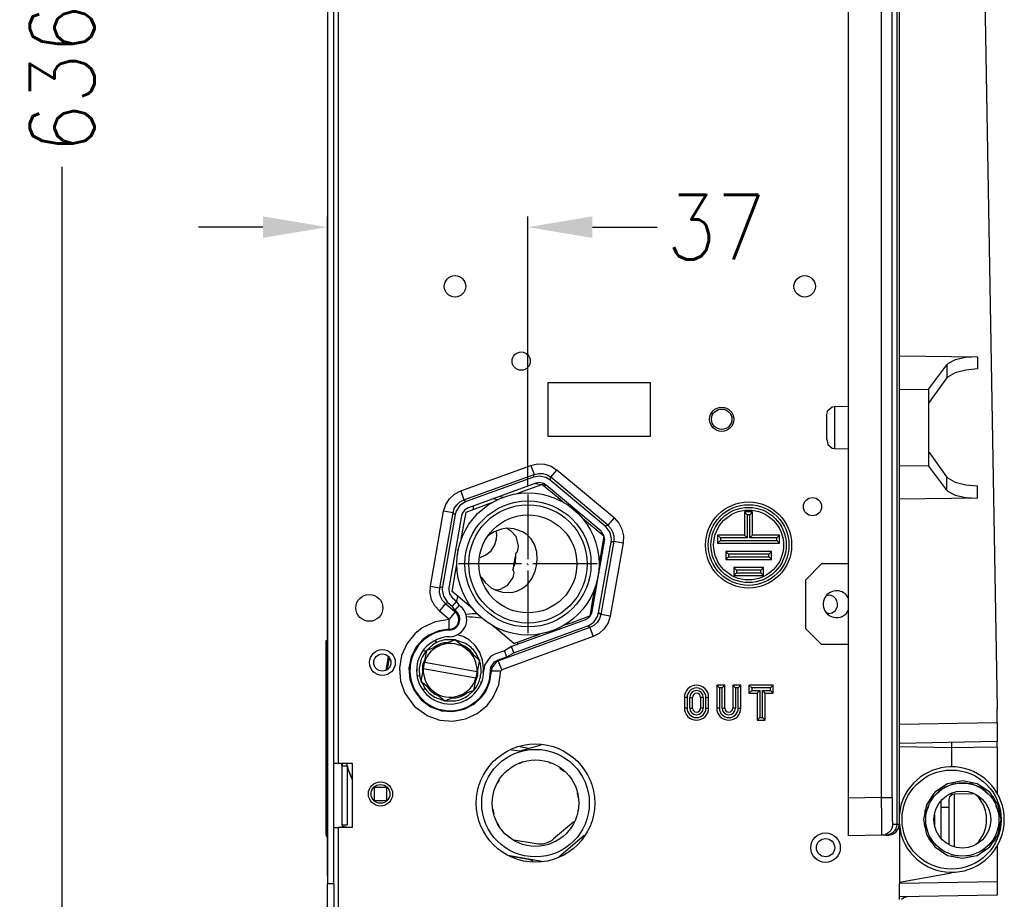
# Model space of a CAD drawing. Header units: inches. Extents: x -626 to 4489, y 2807 to 4201.
# Tile 49 of 52: x 4003 to 4186, y 3568 to 3732. Entities that reach past the tile are written whole.
import ezdxf

# ---------------------------------------------------------------- set-up
doc = ezdxf.new("R2010")
doc.units = ezdxf.units.IN
doc.linetypes.add('DOT_CENTER', pattern=[14, 12, -1, 0, -1])
doc.layers.add('1', color=7, linetype='Continuous')
doc.styles.add('CONVERTER_11', font='txt.shx', dxfattribs={"width": 0.9})
doc.dimstyles.new('ME10_DIM_16', dxfattribs={"dimtxt": 12, "dimasz": 12, "dimexe": 2, "dimexo": 1.5, "dimgap": 2, "dimtad": 1, "dimdsep": 46, "dimtxsty": 'CONVERTER_11', "dimsah": 1, "dimcen": 0.09, "dimclrd": 2, "dimclre": 2, "dimclrt": 2, "dimadec": 0, "dimazin": 0, "dimtfac": 1, "dimtdec": 4, "dimtofl": 0, "dimtmove": 0, "dimatfit": 0, "dimfxl": 1, "dimtolj": 1, "dimtzin": 0, "dimarcsym": 0})
doc.dimstyles.new('ME10_DIM_24', dxfattribs={"dimtxt": 12, "dimasz": 12, "dimexe": 2, "dimexo": 1.5, "dimgap": 2, "dimtad": 1, "dimdsep": 46, "dimtxsty": 'CONVERTER_11', "dimsah": 1, "dimcen": 0.09, "dimclrd": 2, "dimclre": 2, "dimclrt": 2, "dimadec": 0, "dimazin": 0, "dimtfac": 1, "dimtdec": 4, "dimtofl": 0, "dimtmove": 0, "dimatfit": 0, "dimfxl": 1, "dimtolj": 1, "dimtzin": 0, "dimarcsym": 0})

# ---------------------------------------------------------------- blocks, each defined once
blk = doc.blocks.new('*D149')
at = {"layer": '1', "color": 3, "lineweight": -2, "transparency": 16777216}
for p, q in [((4059.98, 3572.8), (4059.98, 3695.38)), ((4097.23, 3645.15), (4097.23, 3695.38)), ((4047.98, 3693.38), (4035.98, 3693.38)), ((4109.23, 3693.38), (4121.23, 3693.38))]:
    blk.add_line(p, q, dxfattribs=at)
at = {"layer": '1', "color": 3, "transparency": 16777216}
for points in [[(4047.98, 3695.38), (4047.98, 3691.38), (4059.98, 3693.38)], [(4109.23, 3695.38), (4109.23, 3691.38), (4097.23, 3693.38)]]:
    blk.add_solid(points, dxfattribs=at)
at = {"layer": 'Defpoints', "color": 0, "transparency": 16777216}
for p in [(4097.23, 3693.38), (4097.23, 3643.65), (4059.98, 3571.3)]:
    blk.add_point(p, dxfattribs=at)
at = {"layer": '1', "color": 3, "transparency": 16777216, "insert": (4132.23, 3693.38), "char_height": 12, "attachment_point": 5, "rotation": 0.0001, "style": 'CONVERTER_11'}
blk.add_mtext('\\A1;37', dxfattribs=at)
blk = doc.blocks.new('*D157')
at = {"layer": '1', "color": 3, "lineweight": -2, "transparency": 16777216}
for p, q in [((4069, 4038.97), (4008.64, 4038.97)), ((4010.64, 4026.97), (4010.64, 3737.37)), ((4010.64, 3414.97), (4010.64, 3704.57)), ((4063.58, 3402.97), (4008.64, 3402.97))]:
    blk.add_line(p, q, dxfattribs=at)
at = {"layer": '1', "color": 3, "transparency": 16777216}
for points in [[(4008.64, 4026.97), (4012.64, 4026.97), (4010.64, 4038.97)], [(4008.64, 3414.97), (4012.64, 3414.97), (4010.64, 3402.97)]]:
    blk.add_solid(points, dxfattribs=at)
at = {"layer": 'Defpoints', "color": 0, "transparency": 16777216}
for p in [(4010.64, 4038.97), (4070.5, 4038.97), (4065.08, 3402.97)]:
    blk.add_point(p, dxfattribs=at)
at = {"layer": '1', "color": 3, "transparency": 16777216, "insert": (4010.64, 3720.97), "char_height": 12, "attachment_point": 5, "rotation": 90, "style": 'CONVERTER_11'}
blk.add_mtext('\\A1;636', dxfattribs=at)

msp = doc.modelspace()

# ---------------------------------------------------------------- linework, layer by layer
at = {"color": 7, "linetype": 'Continuous'}
for p, q in [((4165.771, 3927.912), (4165.771, 3582.352)), ((4166.278, 3582.361), (4166.278, 3927.903)), ((4156.778, 3923.046), (4156.778, 3587.219)), ((4179.14, 3909.64), (4184.478, 3603.797)), ((4059.978, 3863.721), (4059.978, 3571.302)), ((4061.178, 3571.302), (4061.178, 3863.721)), ((4166.278, 3669.463), (4180.811, 3669.286)), ((4171.778, 3663.296), (4175.12, 3667.773)), ((4175.372, 3668.039), (4175.12, 3667.773)), ((4176.673, 3668.723), (4175.372, 3668.039)), ((4178.619, 3669.161), (4176.673, 3668.723)), ((4180.811, 3669.286), (4178.619, 3669.161)), ((4176.673, 3666.291), (4175.372, 3665.559)), ((4178.619, 3666.801), (4176.673, 3666.291)), ((4180.811, 3667.007), (4178.619, 3666.801)), ((4100.978, 3664.467), (4119.978, 3664.467)), ((4100.978, 3654.467), (4100.978, 3664.467)), ((4119.978, 3664.467), (4119.978, 3654.467)), ((4171.917, 3660.874), (4175.12, 3665.283)), ((4175.372, 3665.559), (4175.12, 3665.283)), ((4171.778, 3663.18), (4171.778, 3663.296)), ((4171.778, 3649.084), (4171.778, 3663.18)), ((4171.862, 3660.793), (4171.778, 3660.648)), ((4171.917, 3660.874), (4171.862, 3660.793)), ((4152.778, 3658.558), (4152.979, 3659.308)), ((4152.778, 3657.848), (4152.778, 3658.558)), ((4152.979, 3659.308), (4153.765, 3659.968)), ((4153.765, 3659.968), (4154.252, 3660.058)), ((4154.252, 3660.058), (4156.778, 3660.102)), ((4152.778, 3653.891), (4152.778, 3657.848)), ((4119.978, 3654.467), (4100.978, 3654.467)), ((4152.778, 3653.891), (4152.979, 3652.956)), ((4152.979, 3652.956), (4153.765, 3652.297)), ((4153.765, 3652.297), (4154.252, 3652.206)), ((4154.252, 3652.206), (4156.778, 3652.162)), ((4171.778, 3651.616), (4171.862, 3651.471)), ((4171.862, 3651.471), (4171.917, 3651.39)), ((4175.12, 3646.981), (4171.917, 3651.39)), ((4171.778, 3648.968), (4171.778, 3649.084)), ((4175.12, 3644.491), (4171.778, 3648.968)), ((4098.279, 3646.909), (4085.728, 3642.341)), ((4098.676, 3645.757), (4086.165, 3641.203)), ((4099.36, 3647.1), (4098.279, 3646.909)), ((4099.351, 3645.876), (4098.676, 3645.757)), ((4100.116, 3645.721), (4099.351, 3645.876)), ((4100.583, 3646.851), (4099.36, 3647.1)), ((4100.616, 3645.415), (4100.116, 3645.721)), ((4101.383, 3646.362), (4100.583, 3646.851)), ((4111.615, 3637.776), (4101.383, 3646.362)), ((4175.12, 3646.981), (4175.372, 3646.706)), ((4175.372, 3646.706), (4176.673, 3645.973)), ((4176.673, 3645.973), (4178.619, 3645.464)), ((4095.015, 3643.785), (4096.355, 3644.273)), ((4096.355, 3644.273), (4099.841, 3645.542)), ((4102.77, 3643.085), (4099.841, 3645.542)), ((4100.406, 3645.068), (4100.467, 3645.421)), ((4100.529, 3645.41), (4100.461, 3645.509)), ((4100.461, 3645.023), (4100.529, 3645.41)), ((4110.815, 3636.856), (4100.616, 3645.415)), ((4175.12, 3644.491), (4175.372, 3644.225)), ((4175.372, 3644.225), (4176.673, 3643.541)), ((4178.619, 3645.464), (4180.811, 3645.257)), ((4085.653, 3642.312), (4084.603, 3641.634)), ((4085.728, 3642.341), (4085.653, 3642.312)), ((4090.021, 3641.968), (4090.562, 3642.165)), ((4091.555, 3642.642), (4090.82, 3642.897)), ((4103.776, 3642.241), (4102.77, 3643.085)), ((4180.811, 3642.979), (4166.278, 3642.801)), ((4176.673, 3643.541), (4178.619, 3643.104)), ((4178.619, 3643.104), (4180.811, 3642.979)), ((4083.901, 3640.601), (4083.703, 3639.927)), ((4084.603, 3641.634), (4083.901, 3640.601)), ((4085.462, 3640.761), (4085.023, 3640.116)), ((4085.091, 3636.754), (4085.736, 3640.408)), ((4086.118, 3641.185), (4085.462, 3640.761)), ((4085.736, 3640.408), (4090.021, 3641.968)), ((4086.165, 3641.203), (4086.118, 3641.185)), ((4105.264, 3641.215), (4105.277, 3641.294)), ((4105.277, 3641.294), (4105.31, 3641.476)), ((4137.999, 3639.92), (4137.499, 3640.42)), ((4137.499, 3640.42), (4137.499, 3636.095)), ((4138.999, 3640.42), (4137.499, 3640.42)), ((4138.499, 3639.92), (4138.999, 3640.42)), ((4138.999, 3636.095), (4138.999, 3640.42)), ((4083.703, 3639.927), (4081.337, 3626.512)), ((4084.899, 3639.694), (4082.541, 3626.322)), ((4085.023, 3640.116), (4084.899, 3639.694)), ((4108.497, 3638.28), (4107.406, 3639.195)), ((4084.844, 3635.35), (4085.091, 3636.754)), ((4090.932, 3636.729), (4090.477, 3636.409)), ((4092.332, 3637.253), (4090.932, 3636.729)), ((4091.467, 3636.081), (4091.348, 3636.885)), ((4093.309, 3637.393), (4092.332, 3637.253)), ((4094.612, 3637.314), (4093.309, 3637.393)), ((4093.318, 3637.393), (4093.79, 3637.122)), ((4093.79, 3637.122), (4094.019, 3636.991)), ((4094.019, 3636.991), (4094.968, 3635.92)), ((4096.23, 3636.746), (4094.612, 3637.314)), ((4097.035, 3636.207), (4096.23, 3636.746)), ((4111.341, 3635.893), (4108.497, 3638.28)), ((4110.922, 3636.759), (4110.815, 3636.856)), ((4111.364, 3636.115), (4110.922, 3636.759)), ((4111.786, 3637.621), (4111.615, 3637.776)), ((4112.493, 3636.59), (4111.786, 3637.621)), ((4112.741, 3635.365), (4112.493, 3636.59)), ((4090.477, 3636.409), (4089.924, 3636.02)), ((4091.068, 3634.282), (4091.42, 3635.45)), ((4091.42, 3635.45), (4091.467, 3636.081)), ((4094.968, 3635.92), (4095.438, 3634.063)), ((4097.811, 3635.424), (4097.035, 3636.207)), ((4098.467, 3634.364), (4097.811, 3635.424)), ((4109.177, 3621.894), (4111.489, 3635.006)), ((4110.373, 3621.661), (4112.692, 3634.815)), ((4111.341, 3635.893), (4110.696, 3632.24)), ((4111.519, 3635.35), (4111.364, 3636.115)), ((4111.489, 3635.006), (4111.519, 3635.35)), ((4112.692, 3634.815), (4112.741, 3635.365)), ((4132.999, 3635.595), (4132.499, 3636.095)), ((4137.499, 3636.095), (4132.499, 3636.095)), ((4132.499, 3636.095), (4132.499, 3634.595)), ((4132.999, 3635.095), (4132.499, 3634.595)), ((4137.999, 3635.595), (4137.499, 3636.095)), ((4138.499, 3635.595), (4138.999, 3636.095)), ((4143.999, 3636.095), (4138.999, 3636.095)), ((4143.499, 3635.595), (4143.999, 3636.095)), ((4143.499, 3635.095), (4143.999, 3634.595)), ((4143.999, 3634.595), (4143.999, 3636.095)), ((4084.173, 3632.644), (4084.178, 3633.061)), ((4084.178, 3633.061), (4084.316, 3633.455)), ((4084.316, 3633.455), (4084.344, 3633.535)), ((4089.391, 3632.424), (4090.368, 3633.225)), ((4090.368, 3633.225), (4091.068, 3634.282)), ((4095.161, 3632.896), (4094.963, 3632.788)), ((4095.309, 3633.209), (4095.161, 3632.896)), ((4095.438, 3634.063), (4095.309, 3633.209)), ((4098.891, 3633), (4098.467, 3634.364)), ((4098.966, 3631.586), (4098.891, 3633)), ((4132.499, 3634.595), (4143.999, 3634.595)), ((4134.499, 3632.595), (4133.999, 3633.095)), ((4133.999, 3633.095), (4133.999, 3631.595)), ((4142.499, 3633.095), (4133.999, 3633.095)), ((4141.999, 3632.595), (4142.499, 3633.095)), ((4142.499, 3631.595), (4142.499, 3633.095)), ((4084.172, 3632.56), (4084.173, 3632.644)), ((4088.35, 3631.98), (4088.372, 3631.984)), ((4088.372, 3631.984), (4089.391, 3632.424)), ((4094.651, 3631.215), (4094.406, 3629.63)), ((4094.963, 3632.788), (4094.651, 3631.215)), ((4098.835, 3630.477), (4098.966, 3631.586)), ((4110.696, 3632.24), (4110.449, 3630.835)), ((4134.499, 3632.095), (4133.999, 3631.595)), ((4133.999, 3631.595), (4142.499, 3631.595)), ((4141.999, 3632.095), (4142.499, 3631.595)), ((4083.129, 3625.625), (4083.773, 3629.279)), ((4083.773, 3629.279), (4084.021, 3630.684)), ((4094.406, 3629.63), (4094.555, 3629.461)), ((4094.555, 3629.461), (4094.587, 3629.116)), ((4098.025, 3628.087), (4098.579, 3629.39)), ((4098.579, 3629.39), (4098.835, 3630.477)), ((4135.499, 3630.095), (4135.499, 3628.595)), ((4135.999, 3629.595), (4135.499, 3630.095)), ((4140.999, 3630.095), (4135.499, 3630.095)), ((4140.499, 3629.595), (4140.999, 3630.095)), ((4140.999, 3628.595), (4140.999, 3630.095)), ((4151.8, 3630.771), (4148.8, 3627.771)), ((4156.778, 3630.771), (4151.8, 3630.771)), ((4088.566, 3628.316), (4088.952, 3627.761)), ((4088.952, 3627.761), (4089.27, 3627.305)), ((4094.416, 3628.266), (4093.337, 3626.683)), ((4094.587, 3629.116), (4094.416, 3628.266)), ((4097.16, 3626.95), (4098.025, 3628.087)), ((4135.999, 3629.095), (4135.499, 3628.595)), ((4135.499, 3628.595), (4140.999, 3628.595)), ((4140.499, 3629.095), (4140.999, 3628.595)), ((4148.8, 3627.771), (4148.8, 3618.771)), ((4081.337, 3626.512), (4081.289, 3625.962)), ((4081.289, 3625.962), (4081.537, 3624.738)), ((4082.541, 3626.322), (4082.511, 3625.978)), ((4082.511, 3625.978), (4082.666, 3625.212)), ((4086.622, 3622.694), (4083.129, 3625.625)), ((4089.27, 3627.305), (4090.406, 3626.334)), ((4090.406, 3626.334), (4091.277, 3625.868)), ((4091.277, 3625.868), (4092.528, 3625.497)), ((4091.822, 3625.958), (4091.284, 3625.866)), ((4092.076, 3626.001), (4091.822, 3625.958)), ((4093.337, 3626.683), (4092.076, 3626.001)), ((4094.243, 3625.477), (4095.183, 3625.708)), ((4095.183, 3625.708), (4096.181, 3626.179)), ((4096.181, 3626.179), (4097.16, 3626.95)), ((4109.626, 3626.169), (4109.379, 3624.766)), ((4081.537, 3624.738), (4082.243, 3623.706)), ((4082.243, 3623.706), (4082.415, 3623.551)), ((4082.666, 3625.212), (4083.107, 3624.568)), ((4083.107, 3624.568), (4083.215, 3624.471)), ((4083.95, 3623.854), (4083.166, 3622.92)), ((4083.215, 3624.471), (4083.95, 3623.854)), ((4084.443, 3623.095), (4083.95, 3623.854)), ((4092.528, 3625.497), (4094.243, 3625.477)), ((4109.379, 3624.766), (4108.734, 3621.11)), ((4152.748, 3624.899), (4153.109, 3624.971)), ((4156.778, 3624.438), (4156.377, 3625.039)), ((4082.415, 3623.551), (4083.166, 3622.92)), ((4083.66, 3622.161), (4083.166, 3622.92)), ((4084.443, 3623.095), (4083.66, 3622.161)), ((4083.66, 3622.161), (4083.863, 3621.991)), ((4084.443, 3623.095), (4084.712, 3622.869)), ((4087.064, 3622.323), (4086.622, 3622.694)), ((4109.053, 3621.472), (4109.177, 3621.894)), ((4156.377, 3621.503), (4156.778, 3622.104)), ((4085.652, 3621.437), (4085.755, 3621.452)), ((4085.755, 3621.452), (4086.867, 3621.547)), ((4086.867, 3621.547), (4087.836, 3621.533)), ((4107.911, 3620.385), (4094.187, 3615.39)), ((4105.248, 3619.841), (4108.734, 3621.11)), ((4107.911, 3620.385), (4107.958, 3620.403)), ((4107.958, 3620.403), (4108.614, 3620.827)), ((4108.614, 3620.827), (4109.053, 3621.472)), ((4109.473, 3619.954), (4110.175, 3620.987)), ((4110.175, 3620.987), (4110.373, 3621.661)), ((4153.109, 3621.571), (4152.748, 3621.643)), ((4091.786, 3618.361), (4090.693, 3619.278)), ((4094.628, 3615.976), (4091.786, 3618.361)), ((4094.604, 3614.245), (4108.347, 3619.247)), ((4101.934, 3618.209), (4101.861, 3618.385)), ((4103.907, 3619.353), (4105.248, 3619.841)), ((4108.347, 3619.247), (4108.422, 3619.275)), ((4108.422, 3619.275), (4109.473, 3619.954)), ((4148.8, 3618.771), (4151.8, 3615.771)), ((4059.978, 3616.467), (4059.678, 3616.467)), ((4059.678, 3616.467), (4059.678, 3580.688)), ((4080.015, 3616.495), (4080.282, 3616.095)), ((4083.781, 3616.655), (4081.069, 3615.667)), ((4083.718, 3616.631), (4081.78, 3616.631)), ((4083.781, 3616.655), (4085.993, 3614.799)), ((4085.654, 3615.948), (4083.833, 3616.611)), ((4094.628, 3615.976), (4098.221, 3617.284)), ((4098.221, 3617.284), (4099.455, 3617.733)), ((4077.89, 3614.685), (4078.225, 3614.461)), ((4078.347, 3614.628), (4077.929, 3614.058)), ((4078.356, 3614.68), (4077.959, 3612.428)), ((4081.069, 3615.667), (4078.356, 3614.68)), ((4079.481, 3615.679), (4078.413, 3614.701)), ((4085.993, 3614.799), (4088.204, 3612.943)), ((4092.868, 3614.628), (4091.102, 3613.986)), ((4094.187, 3615.39), (4092.868, 3614.628)), ((4093.285, 3613.483), (4092.868, 3614.628)), ((4094.604, 3614.245), (4094.187, 3615.39)), ((4095.308, 3615.798), (4095.388, 3616.253)), ((4156.778, 3615.771), (4151.8, 3615.771)), ((4070.908, 3611.026), (4071.345, 3613.503)), ((4071.138, 3611.179), (4071.506, 3613.263)), ((4088.157, 3612.983), (4087.489, 3614.267)), ((4088.204, 3612.943), (4087.807, 3610.691)), ((4088.392, 3612.213), (4088.195, 3612.891)), ((4090.258, 3613.523), (4089.17, 3611.961)), ((4091.102, 3613.986), (4090.258, 3613.523)), ((4091.039, 3612.569), (4091.567, 3612.858)), ((4091.567, 3612.858), (4093.285, 3613.483)), ((4093.285, 3613.483), (4094.604, 3614.245)), ((4077.75, 3611.246), (4077.353, 3608.994)), ((4077.959, 3612.428), (4077.75, 3611.246)), ((4077.75, 3611.246), (4077.786, 3611.24)), ((4087.563, 3609.516), (4077.786, 3611.24)), ((4077.994, 3612.422), (4077.959, 3612.428)), ((4087.771, 3610.698), (4077.994, 3612.422)), ((4089.17, 3611.961), (4089.029, 3611.006)), ((4090.271, 3610.999), (4090.36, 3611.594)), ((4090.36, 3611.594), (4091.039, 3612.569)), ((4076.859, 3609.925), (4076.731, 3609.951)), ((4077.137, 3609.98), (4076.859, 3609.925)), ((4077.165, 3609.724), (4077.363, 3609.046)), ((4087.201, 3607.258), (4087.598, 3609.51)), ((4087.563, 3609.516), (4087.598, 3609.51)), ((4087.598, 3609.51), (4087.807, 3610.691)), ((4087.807, 3610.691), (4087.771, 3610.698)), ((4077.353, 3608.994), (4079.565, 3607.139)), ((4077.4, 3608.955), (4078.069, 3607.671)), ((4077.859, 3607.417), (4077.779, 3607.417)), ((4078.21, 3607.487), (4077.859, 3607.417)), ((4087.201, 3607.258), (4084.489, 3606.27)), ((4086.077, 3606.259), (4087.144, 3607.237)), ((4087.211, 3607.31), (4087.628, 3607.879)), ((4132.819, 3607.704), (4132.319, 3608.204)), ((4132.319, 3608.204), (4132.319, 3603.954)), ((4133.819, 3608.204), (4132.319, 3608.204)), ((4133.319, 3607.704), (4133.819, 3608.204)), ((4133.819, 3603.954), (4133.819, 3608.204)), ((4135.819, 3607.704), (4135.319, 3608.204)), ((4136.819, 3608.204), (4135.319, 3608.204)), ((4135.319, 3608.204), (4135.319, 3603.954)), ((4136.319, 3607.704), (4136.819, 3608.204)), ((4136.819, 3603.954), (4136.819, 3608.204)), ((4138.819, 3607.704), (4138.319, 3608.204)), ((4142.819, 3608.204), (4138.319, 3608.204)), ((4138.319, 3608.204), (4138.319, 3606.704)), ((4138.819, 3607.204), (4138.319, 3606.704)), ((4140.319, 3607.204), (4139.819, 3606.704)), ((4140.819, 3607.204), (4141.319, 3606.704)), ((4142.319, 3607.704), (4142.819, 3608.204)), ((4142.319, 3607.204), (4142.819, 3606.704)), ((4142.819, 3606.704), (4142.819, 3608.204)), ((4079.565, 3607.139), (4081.776, 3605.283)), ((4079.904, 3605.989), (4081.724, 3605.327)), ((4084.489, 3606.27), (4081.776, 3605.283)), ((4126.319, 3605.954), (4126.319, 3603.954)), ((4127.819, 3603.954), (4127.819, 3605.954)), ((4129.319, 3605.954), (4129.319, 3603.954)), ((4130.819, 3603.954), (4130.819, 3605.954)), ((4138.319, 3606.704), (4139.819, 3606.704)), ((4139.819, 3606.704), (4139.819, 3601.704)), ((4141.319, 3601.704), (4141.319, 3606.704)), ((4141.319, 3606.704), (4142.819, 3606.704)), ((4081.84, 3605.306), (4083.777, 3605.306)), ((4184.478, 3601.217), (4184.478, 3603.797)), ((4140.319, 3602.204), (4139.819, 3601.704)), ((4140.819, 3602.204), (4141.319, 3601.704)), ((4139.819, 3601.704), (4141.319, 3601.704)), ((4184.478, 3601.217), (4184.478, 3597.718)), ((4097.358, 3596.467), (4095.72, 3596.756)), ((4095.811, 3596.028), (4099.67, 3597.123)), ((4095.811, 3596.028), (4097.358, 3596.467)), ((4184.478, 3597.718), (4166.278, 3597.4)), ((4175.978, 3597.569), (4175.978, 3596.569)), ((4175.978, 3596.569), (4175.978, 3593.032)), ((4184.478, 3596.718), (4184.478, 3597.718)), ((4184.478, 3596.718), (4184.478, 3587.917)), ((4094.171, 3596.192), (4095.811, 3596.028)), ((4061.178, 3593.745), (4061.978, 3593.745)), ((4061.978, 3593.745), (4064.546, 3593.745)), ((4062.656, 3593.245), (4062.656, 3593.745)), ((4062.656, 3593.245), (4063.656, 3593.245)), ((4062.656, 3593.245), (4062.656, 3582.245)), ((4062.678, 3593.745), (4062.678, 3593.245)), ((4063.656, 3593.245), (4063.656, 3593.745)), ((4063.656, 3593.296), (4063.681, 3593.171)), ((4063.656, 3593.245), (4063.656, 3582.245)), ((4063.687, 3593.129), (4063.681, 3593.171)), ((4063.687, 3593.129), (4063.681, 3593.171)), ((4063.714, 3593.004), (4063.687, 3593.129)), ((4063.714, 3593.004), (4063.687, 3593.129)), ((4063.714, 3593.004), (4063.809, 3592.531)), ((4064.546, 3593.745), (4064.546, 3581.745)), ((4095.575, 3593.657), (4096.231, 3593.899)), ((4098.32, 3594.268), (4098.724, 3594.31)), ((4101.209, 3593.871), (4101.596, 3593.72)), ((4103.153, 3592.821), (4104.011, 3592.199)), ((4064.546, 3590.753), (4063.809, 3592.53)), ((4063.809, 3592.53), (4064.546, 3590.753)), ((4093.398, 3592.352), (4093.508, 3592.464)), ((4068.627, 3589.204), (4068.627, 3586.804)), ((4071.027, 3589.204), (4068.627, 3589.204)), ((4071.027, 3586.804), (4071.027, 3589.204)), ((4091.567, 3589.992), (4091.767, 3590.32)), ((4091.767, 3590.32), (4091.964, 3590.643)), ((4105.566, 3590.345), (4105.648, 3590.172)), ((4175.223, 3589.884), (4172.887, 3588.323)), ((4177.978, 3590.432), (4175.223, 3589.884)), ((4180.733, 3589.884), (4177.978, 3590.432)), ((4183.069, 3588.323), (4180.733, 3589.884)), ((4106.364, 3588.203), (4106.39, 3588.067)), ((4106.39, 3588.067), (4106.553, 3587.197)), ((4156.778, 3587.219), (4156.778, 3580.22)), ((4172.887, 3588.323), (4171.326, 3585.987)), ((4175.612, 3587.434), (4175.478, 3586.934)), ((4176.136, 3587.874), (4175.612, 3587.434)), ((4176.461, 3587.934), (4176.136, 3587.874)), ((4180.161, 3587.999), (4176.461, 3587.934)), ((4180.957, 3587.41), (4180.466, 3587.823)), ((4182.517, 3588.253), (4182.657, 3588.011)), ((4184.63, 3585.987), (4183.069, 3588.323)), ((4068.627, 3586.804), (4071.027, 3586.804)), ((4166.278, 3583.863), (4166.658, 3586.26)), ((4171.326, 3585.987), (4170.778, 3583.232)), ((4171.696, 3585.834), (4171.539, 3585.296)), ((4173.978, 3586.585), (4173.978, 3579.879)), ((4175.478, 3585.478), (4173.978, 3585.452)), ((4175.478, 3586.934), (4175.478, 3578.96)), ((4184.417, 3585.296), (4184.261, 3585.834)), ((4185.178, 3583.232), (4184.63, 3585.987)), ((4090.815, 3584.852), (4090.727, 3585.224)), ((4090.944, 3584.299), (4090.815, 3584.852)), ((4106.527, 3584.881), (4106.521, 3584.807)), ((4106.553, 3585.185), (4106.527, 3584.881)), ((4172.778, 3584.206), (4172.778, 3582.258)), ((4061.178, 3581.745), (4061.978, 3581.745)), ((4064.546, 3581.745), (4061.978, 3581.745)), ((4062.656, 3582.245), (4063.656, 3582.245)), ((4062.678, 3582.245), (4062.678, 3581.946)), ((4063.822, 3581.745), (4062.678, 3581.946)), ((4091.902, 3582.036), (4091.526, 3582.701)), ((4091.947, 3581.956), (4091.902, 3582.036)), ((4105.793, 3582.807), (4102, 3579.631)), ((4165.624, 3581.586), (4165.599, 3581.529)), ((4165.728, 3581.926), (4165.624, 3581.586)), ((4165.7, 3580.944), (4166.126, 3581.585)), ((4165.771, 3582.342), (4165.728, 3581.926)), ((4165.771, 3582.352), (4165.771, 3582.342)), ((4166.126, 3581.585), (4166.13, 3581.595)), ((4166.13, 3581.595), (4166.278, 3582.351)), ((4166.658, 3580.204), (4166.278, 3582.601)), ((4166.278, 3582.351), (4166.278, 3582.361)), ((4166.278, 3582.351), (4166.278, 3571.597)), ((4170.778, 3583.232), (4171.326, 3580.477)), ((4184.63, 3580.477), (4185.178, 3583.232)), ((4059.978, 3579.79), (4059.949, 3579.827)), ((4093.672, 3580.021), (4093.371, 3580.26)), ((4102.952, 3576.331), (4107.699, 3580.314)), ((4163.028, 3580.329), (4156.778, 3580.22)), ((4163.199, 3580.357), (4163.028, 3580.329)), ((4163.82, 3580.343), (4163.028, 3580.329)), ((4163.993, 3580.353), (4163.82, 3580.343)), ((4163.82, 3580.343), (4164.313, 3580.351)), ((4164.399, 3580.44), (4163.993, 3580.353)), ((4164.313, 3580.351), (4165.044, 3580.503)), ((4164.555, 3580.498), (4164.399, 3580.44)), ((4164.778, 3580.61), (4164.555, 3580.498)), ((4165.114, 3580.856), (4164.778, 3580.61)), ((4165.044, 3580.503), (4165.053, 3580.507)), ((4165.053, 3580.507), (4165.692, 3580.937)), ((4165.197, 3580.935), (4165.114, 3580.856)), ((4165.392, 3581.166), (4165.197, 3580.935)), ((4165.599, 3581.529), (4165.392, 3581.166)), ((4165.692, 3580.937), (4165.7, 3580.944)), ((4171.326, 3580.477), (4172.887, 3578.141)), ((4183.069, 3578.141), (4184.63, 3580.477)), ((4094.594, 3579.489), (4098.737, 3578.758)), ((4172.887, 3578.141), (4175.223, 3576.58)), ((4175.478, 3578.96), (4175.478, 3578.648)), ((4180.466, 3578.641), (4180.957, 3579.054)), ((4180.733, 3576.58), (4183.069, 3578.141)), ((4184.478, 3578.547), (4184.478, 3571.679)), ((4093.486, 3576.638), (4100.182, 3575.457)), ((4097.428, 3575.819), (4094.146, 3576.398)), ((4175.223, 3576.58), (4177.978, 3576.032)), ((4177.978, 3576.032), (4180.733, 3576.58)), ((4098.169, 3575.457), (4098.132, 3575.491)), ((4166.278, 3571.597), (4175.978, 3573.307)), ((4175.978, 3573.432), (4175.978, 3573.307)), ((4059.978, 3553.68), (4059.978, 3571.302)), ((4061.178, 3571.302), (4059.978, 3571.302)), ((4061.178, 3571.302), (4061.178, 3553.68)), ((4166.278, 3571.597), (4166.278, 3571.361)), ((4166.278, 3568.861), (4166.278, 3571.361)), ((4184.478, 3571.679), (4184.478, 3569.179)), ((4184.478, 3569.179), (4166.278, 3568.861)), ((4166.278, 3568.367), (4166.278, 3568.861)), ((4167.204, 3568.773), (4166.717, 3568.448)), ((4167.752, 3568.887), (4167.204, 3568.773)), ((4166.717, 3568.448), (4166.663, 3568.367))]:
    msp.add_line(p, q, dxfattribs=at)
at = {"color": 9, "linetype": 'Continuous'}
for p, q in [((4162.941, 3587.326), (4162.941, 3922.938)), ((4164.905, 3587.326), (4164.905, 3922.938)), ((4061.978, 3811.424), (4061.978, 3593.745)), ((4175.12, 3667.773), (4175.12, 3665.283)), ((4180.811, 3669.286), (4180.811, 3667.007)), ((4166.278, 3663.27), (4171.778, 3663.18)), ((4154.252, 3654.63), (4154.252, 3660.058)), ((4154.252, 3652.206), (4154.252, 3654.63)), ((4097.762, 3649.079), (4099.017, 3649.358)), ((4099.017, 3649.358), (4100.304, 3649.302)), ((4100.304, 3649.302), (4101.529, 3648.914)), ((4084.73, 3644.335), (4097.762, 3649.079)), ((4097.762, 3649.079), (4098.368, 3647.413)), ((4098.368, 3647.413), (4099.173, 3647.598)), ((4099.173, 3647.598), (4099.997, 3647.565)), ((4099.997, 3647.565), (4100.78, 3647.315)), ((4101.472, 3646.865), (4102.611, 3648.223)), ((4101.529, 3648.914), (4102.611, 3648.223)), ((4113.235, 3639.309), (4102.611, 3648.223)), ((4166.278, 3648.994), (4171.778, 3649.084)), ((4085.336, 3642.669), (4098.368, 3647.413)), ((4098.279, 3646.909), (4098.368, 3647.413)), ((4098.639, 3645.743), (4099.012, 3645.677)), ((4099.012, 3645.677), (4099.821, 3645.535)), ((4100.78, 3647.315), (4101.472, 3646.865)), ((4101.383, 3646.362), (4101.472, 3646.865)), ((4112.095, 3637.951), (4101.472, 3646.865)), ((4175.12, 3644.491), (4175.12, 3646.981)), ((4083.591, 3643.743), (4084.73, 3644.335)), ((4084.73, 3644.335), (4085.336, 3642.669)), ((4099.858, 3645.528), (4099.975, 3645.507)), ((4099.975, 3645.507), (4100.529, 3645.41)), ((4180.811, 3642.979), (4180.811, 3645.257)), ((4081.951, 3641.789), (4082.642, 3642.876)), ((4082.642, 3642.876), (4083.591, 3643.743)), ((4083.993, 3641.742), (4084.602, 3642.295)), ((4084.602, 3642.295), (4085.336, 3642.669)), ((4085.336, 3642.669), (4085.728, 3642.341)), ((4091.986, 3643.322), (4092.632, 3643.145)), ((4079.111, 3626.645), (4081.565, 3640.564)), ((4080.857, 3626.337), (4083.311, 3640.255)), ((4081.565, 3640.564), (4081.951, 3641.789)), ((4083.311, 3640.255), (4081.565, 3640.564)), ((4083.311, 3640.255), (4083.552, 3641.045)), ((4083.311, 3640.255), (4083.703, 3639.927)), ((4083.552, 3641.045), (4083.993, 3641.742)), ((4087.035, 3640.881), (4087.156, 3641.563)), ((4113.235, 3639.309), (4112.095, 3637.951)), ((4113.235, 3639.309), (4114.104, 3638.362)), ((4114.104, 3638.362), (4114.699, 3637.22)), ((4138.499, 3639.92), (4137.999, 3639.92)), ((4137.999, 3639.92), (4137.999, 3635.595)), ((4138.499, 3635.595), (4138.499, 3639.92)), ((4111.615, 3637.776), (4112.095, 3637.951)), ((4112.095, 3637.951), (4112.658, 3637.347)), ((4112.658, 3637.347), (4113.041, 3636.617)), ((4113.041, 3636.617), (4113.216, 3635.813)), ((4114.699, 3637.22), (4114.976, 3635.965)), ((4113.173, 3634.99), (4110.765, 3621.332)), ((4114.919, 3634.682), (4112.511, 3621.024)), ((4112.692, 3634.815), (4113.173, 3634.99)), ((4113.216, 3635.813), (4113.173, 3634.99)), ((4113.173, 3634.99), (4114.919, 3634.682)), ((4114.976, 3635.965), (4114.919, 3634.682)), ((4132.999, 3635.595), (4132.999, 3635.095)), ((4137.999, 3635.595), (4132.999, 3635.595)), ((4132.999, 3635.095), (4143.499, 3635.095)), ((4143.499, 3635.595), (4138.499, 3635.595)), ((4143.499, 3635.095), (4143.499, 3635.595)), ((4134.499, 3632.595), (4134.499, 3632.095)), ((4141.999, 3632.595), (4134.499, 3632.595)), ((4134.499, 3632.095), (4141.999, 3632.095)), ((4141.999, 3632.095), (4141.999, 3632.595)), ((4135.999, 3629.595), (4135.999, 3629.095)), ((4140.499, 3629.595), (4135.999, 3629.595)), ((4140.499, 3629.095), (4140.499, 3629.595)), ((4135.999, 3629.095), (4140.499, 3629.095)), ((4079.054, 3625.362), (4079.111, 3626.645)), ((4079.111, 3626.645), (4080.857, 3626.337)), ((4080.813, 3625.514), (4080.857, 3626.337)), ((4080.988, 3624.71), (4080.813, 3625.514)), ((4081.337, 3626.512), (4080.857, 3626.337)), ((4079.331, 3624.107), (4079.054, 3625.362)), ((4079.926, 3622.965), (4079.331, 3624.107)), ((4081.371, 3623.98), (4080.988, 3624.71)), ((4081.934, 3623.376), (4081.371, 3623.98)), ((4084.015, 3623.753), (4084.188, 3624.736)), ((4080.795, 3622.018), (4079.926, 3622.965)), ((4081.934, 3623.376), (4080.795, 3622.018)), ((4080.795, 3622.018), (4082.603, 3620.501)), ((4082.415, 3623.551), (4081.934, 3623.376)), ((4081.934, 3623.376), (4083.738, 3621.862)), ((4083.738, 3621.862), (4082.603, 3620.501)), ((4083.863, 3621.991), (4083.738, 3621.862)), ((4084.022, 3621.568), (4083.738, 3621.862)), ((4082.578, 3620.41), (4079.973, 3619.986)), ((4082.578, 3620.41), (4082.591, 3620.412)), ((4082.616, 3618.638), (4082.578, 3620.41)), ((4082.591, 3620.412), (4082.617, 3620.43)), ((4082.616, 3620.489), (4082.603, 3620.501)), ((4082.626, 3620.459), (4082.616, 3620.489)), ((4082.617, 3620.43), (4082.623, 3620.444)), ((4082.623, 3620.444), (4082.626, 3620.459)), ((4084.354, 3620.86), (4084.022, 3621.568)), ((4084.308, 3619.891), (4084.398, 3620.442)), ((4084.398, 3620.442), (4084.354, 3620.86)), ((4086.418, 3620.876), (4085.753, 3620.93)), ((4086.932, 3620.834), (4086.418, 3620.876)), ((4088.677, 3620.692), (4086.932, 3620.834)), ((4110.524, 3620.543), (4110.083, 3619.846)), ((4110.765, 3621.332), (4110.373, 3621.661)), ((4110.765, 3621.332), (4110.524, 3620.543)), ((4112.511, 3621.024), (4110.765, 3621.332)), ((4112.511, 3621.024), (4112.125, 3619.798)), ((4077.583, 3618.854), (4076.209, 3617.752)), ((4079.973, 3619.986), (4077.583, 3618.854)), ((4080.643, 3618.336), (4078.812, 3617.535)), ((4082.616, 3618.638), (4080.643, 3618.336)), ((4082.616, 3618.638), (4083.081, 3618.709)), ((4082.62, 3618.459), (4082.616, 3618.638)), ((4083.081, 3618.709), (4083.515, 3618.897)), ((4083.515, 3618.897), (4083.769, 3619.082)), ((4083.769, 3619.082), (4084.053, 3619.392)), ((4084.053, 3619.392), (4084.308, 3619.891)), ((4108.739, 3618.918), (4091.745, 3612.733)), ((4108.739, 3618.918), (4108.347, 3619.247)), ((4109.474, 3619.293), (4108.739, 3618.918)), ((4108.739, 3618.918), (4109.346, 3617.253)), ((4110.083, 3619.846), (4109.474, 3619.293)), ((4111.433, 3618.712), (4110.485, 3617.845)), ((4112.125, 3619.798), (4111.433, 3618.712)), ((4076.209, 3617.752), (4074.737, 3615.92)), ((4077.736, 3616.749), (4076.543, 3615.436)), ((4078.812, 3617.535), (4077.736, 3616.749)), ((4085.194, 3617.248), (4084.06, 3617.583)), ((4086.361, 3616.586), (4085.194, 3617.248)), ((4087.422, 3615.597), (4086.361, 3616.586)), ((4109.346, 3617.253), (4092.36, 3611.07)), ((4110.485, 3617.845), (4109.346, 3617.253)), ((4074.737, 3615.92), (4073.747, 3613.726)), ((4076.543, 3615.436), (4075.543, 3613.515)), ((4079.767, 3615.269), (4079.656, 3615.153)), ((4082.28, 3616.108), (4081.642, 3616.094)), ((4085.599, 3615.397), (4085.005, 3615.628)), ((4088.274, 3614.304), (4087.422, 3615.597)), ((4073.747, 3613.726), (4073.343, 3611.366)), ((4075.543, 3613.515), (4075.12, 3611.407)), ((4077.1, 3613.504), (4076.977, 3613.224)), ((4078.073, 3613.075), (4077.608, 3611.88)), ((4087.144, 3613.833), (4087.079, 3613.98)), ((4088.802, 3612.864), (4088.274, 3614.304)), ((4089.002, 3611.379), (4088.802, 3612.864)), ((4091.745, 3612.733), (4091.263, 3612.466)), ((4091.745, 3612.733), (4091.567, 3612.858)), ((4091.793, 3612.609), (4091.745, 3612.733)), ((4073.343, 3611.366), (4073.549, 3608.969)), ((4075.12, 3611.407), (4075.302, 3609.252)), ((4076.59, 3611.276), (4076.552, 3610.883)), ((4076.552, 3610.883), (4076.556, 3610.833)), ((4077.608, 3611.88), (4077.636, 3610.599)), ((4087.949, 3610.057), (4087.921, 3611.338)), ((4088.94, 3610.525), (4089.002, 3611.379)), ((4090.169, 3608.914), (4090.449, 3610.9)), ((4090.449, 3610.9), (4090.271, 3610.999)), ((4090.545, 3611.459), (4090.449, 3610.9)), ((4090.449, 3610.9), (4092.222, 3610.877)), ((4090.55, 3611.469), (4090.545, 3611.459)), ((4091.263, 3612.466), (4090.55, 3611.469)), ((4092.36, 3611.07), (4091.793, 3612.609)), ((4091.825, 3608.261), (4092.222, 3610.877)), ((4092.231, 3610.943), (4092.222, 3610.877)), ((4092.258, 3610.996), (4092.231, 3610.943)), ((4092.298, 3611.039), (4092.258, 3610.996)), ((4092.36, 3611.07), (4092.298, 3611.039)), ((4075.302, 3609.252), (4076.071, 3607.248)), ((4087.484, 3608.863), (4087.949, 3610.057)), ((4073.549, 3608.969), (4074.35, 3606.711)), ((4076.071, 3607.248), (4077.387, 3605.513)), ((4078.413, 3608.105), (4078.478, 3607.958)), ((4088.498, 3608.495), (4088.626, 3608.947)), ((4089.388, 3607.075), (4090.169, 3608.914)), ((4090.721, 3605.861), (4091.825, 3608.261)), ((4133.319, 3607.704), (4132.819, 3607.704)), ((4132.819, 3607.704), (4132.819, 3603.954)), ((4133.319, 3603.954), (4133.319, 3607.704)), ((4136.319, 3607.704), (4135.819, 3607.704)), ((4135.819, 3607.704), (4135.819, 3603.954)), ((4136.319, 3603.954), (4136.319, 3607.704)), ((4138.819, 3607.704), (4138.819, 3607.204)), ((4142.319, 3607.704), (4138.819, 3607.704)), ((4138.819, 3607.204), (4140.319, 3607.204)), ((4140.319, 3607.204), (4140.319, 3602.204)), ((4140.819, 3602.204), (4140.819, 3607.204)), ((4140.819, 3607.204), (4142.319, 3607.204)), ((4142.319, 3607.204), (4142.319, 3607.704)), ((4074.35, 3606.711), (4076.142, 3604.253)), ((4077.387, 3605.513), (4079.131, 3604.221)), ((4079.958, 3606.541), (4080.552, 3606.31)), ((4083.277, 3605.829), (4083.915, 3605.843)), ((4085.79, 3606.668), (4085.901, 3606.784)), ((4087.307, 3604.777), (4088.611, 3605.986)), ((4088.611, 3605.986), (4089.388, 3607.075)), ((4089.628, 3604.467), (4090.721, 3605.861)), ((4126.819, 3605.954), (4126.319, 3605.954)), ((4126.819, 3605.954), (4126.819, 3603.954)), ((4127.319, 3605.954), (4127.819, 3605.954)), ((4127.319, 3603.954), (4127.319, 3605.954)), ((4129.819, 3605.954), (4129.319, 3605.954)), ((4129.819, 3605.954), (4129.819, 3603.954)), ((4130.319, 3605.954), (4130.819, 3605.954)), ((4130.319, 3603.954), (4130.319, 3605.954)), ((4076.142, 3604.253), (4078.613, 3602.494)), ((4079.131, 3604.221), (4081.141, 3603.475)), ((4083.3, 3603.316), (4085.409, 3603.763)), ((4085.409, 3603.763), (4087.307, 3604.777)), ((4087.81, 3602.977), (4089.628, 3604.467)), ((4126.819, 3603.954), (4126.319, 3603.954)), ((4127.319, 3603.954), (4127.819, 3603.954)), ((4129.819, 3603.954), (4129.319, 3603.954)), ((4130.319, 3603.954), (4130.819, 3603.954)), ((4132.819, 3603.954), (4132.319, 3603.954)), ((4133.319, 3603.954), (4133.819, 3603.954)), ((4135.819, 3603.954), (4135.319, 3603.954)), ((4136.319, 3603.954), (4136.819, 3603.954)), ((4078.613, 3602.494), (4080.874, 3601.719)), ((4080.874, 3601.719), (4083.276, 3601.538)), ((4081.141, 3603.475), (4083.3, 3603.316)), ((4083.276, 3601.538), (4085.633, 3601.967)), ((4085.633, 3601.967), (4087.81, 3602.977)), ((4140.319, 3602.204), (4140.819, 3602.204)), ((4184.478, 3601.217), (4166.278, 3600.899)), ((4175.978, 3596.569), (4166.278, 3596.739)), ((4184.478, 3596.718), (4175.978, 3596.569)), ((4173.356, 3588.639), (4174.365, 3589.364)), ((4174.365, 3589.364), (4174.584, 3589.457)), ((4175.907, 3590.02), (4175.986, 3590.054)), ((4175.986, 3590.054), (4176.077, 3590.092)), ((4176.077, 3590.092), (4176.715, 3590.181)), ((4179.386, 3590.152), (4179.881, 3590.085)), ((4179.881, 3590.085), (4180.012, 3590.027)), ((4181.493, 3589.377), (4181.703, 3589.284)), ((4181.703, 3589.284), (4182.232, 3588.883)), ((4162.941, 3587.326), (4156.778, 3587.219)), ((4163.021, 3583.439), (4162.941, 3587.326)), ((4162.941, 3587.326), (4164.905, 3587.326)), ((4164.905, 3587.326), (4164.921, 3584.594)), ((4171.909, 3586.859), (4172.371, 3587.601)), ((4172.371, 3587.601), (4172.484, 3587.72)), ((4173.348, 3588.631), (4173.356, 3588.639)), ((4175.943, 3587.712), (4175.943, 3588.084)), ((4176.461, 3587.934), (4176.461, 3578.577)), ((4183.57, 3587.574), (4183.724, 3587.401)), ((4183.724, 3587.401), (4183.969, 3586.977)), ((4163.042, 3581.508), (4163.021, 3583.439)), ((4164.921, 3584.594), (4164.945, 3583.219)), ((4171.038, 3584.539), (4171.085, 3584.827)), ((4171.085, 3584.827), (4171.127, 3585.079)), ((4171.127, 3585.079), (4171.167, 3585.187)), ((4184.822, 3585.021), (4184.897, 3584.798)), ((4184.897, 3584.798), (4184.944, 3584.409)), ((4061.978, 3581.745), (4061.978, 3563.967)), ((4164.908, 3581.754), (4164.663, 3581.228)), ((4164.993, 3582.328), (4164.908, 3581.754)), ((4164.945, 3583.219), (4164.968, 3582.565)), ((4164.968, 3582.565), (4164.993, 3582.328)), ((4165.771, 3582.342), (4164.993, 3582.328)), ((4165.771, 3582.352), (4166.278, 3582.361)), ((4170.945, 3582.31), (4170.941, 3582.412)), ((4171.071, 3581.76), (4170.945, 3582.31)), ((4184.954, 3581.945), (4184.853, 3581.598)), ((4184.976, 3582.214), (4184.954, 3581.945)), ((4163.028, 3580.329), (4163.042, 3580.63)), ((4163.042, 3580.63), (4163.042, 3581.508)), ((4163.6, 3580.423), (4163.199, 3580.357)), ((4164.122, 3580.678), (4163.6, 3580.423)), ((4164.419, 3580.927), (4164.122, 3580.678)), ((4164.663, 3581.228), (4164.419, 3580.927)), ((4171.833, 3579.669), (4171.764, 3579.821)), ((4172.334, 3578.969), (4171.833, 3579.669)), ((4176.461, 3578.577), (4176.461, 3578.2)), ((4183.888, 3579.301), (4183.65, 3579.009)), ((4184.049, 3579.607), (4183.888, 3579.301)), ((4173.716, 3577.534), (4173.513, 3577.723)), ((4174.074, 3577.318), (4173.716, 3577.534)), ((4174.518, 3577.051), (4174.074, 3577.318)), ((4175.994, 3576.423), (4175.972, 3576.431)), ((4176.319, 3576.309), (4175.994, 3576.423)), ((4177.124, 3576.202), (4176.319, 3576.309)), ((4179.199, 3576.223), (4178.791, 3576.194)), ((4179.804, 3576.395), (4179.199, 3576.223)), ((4181.865, 3577.283), (4181.506, 3577.097)), ((4182.228, 3577.579), (4181.865, 3577.283)), ((4184.478, 3571.679), (4166.278, 3571.361))]:
    msp.add_line(p, q, dxfattribs=at)
at = {"color": 7, "linetype": 'Continuous'}
for centre, radius in [((4083.678, 3682.363), 2), ((4148.678, 3682.363), 2), ((4095.978, 3668.467), 1.7), ((4133.254, 3657.663), 2.25), ((4133.254, 3657.663), 1.9), ((4097.235, 3630.759), 13.22), ((4097.235, 3630.759), 11.72), ((4138.249, 3634.28), 8), ((4150.129, 3641.405), 1.7), ((4097.235, 3630.759), 11), ((4138.249, 3634.28), 6.5), ((4097.235, 3630.759), 9.1), ((4067.751, 3622.597), 2.5), ((4070.178, 3612.425), 2.4), ((4070.178, 3612.425), 1.6), ((4098.64, 3586.29), 11), ((4098.64, 3586.29), 10), ((4098.64, 3586.29), 8.035), ((4069.827, 3588.004), 2.25), ((4069.827, 3588.004), 1.75), ((4177.978, 3583.232), 6.8), ((4177.978, 3583.232), 5.3), ((4152.549, 3578.003), 2.75), ((4152.549, 3578.003), 1.7)]:
    msp.add_circle(centre, radius, dxfattribs=at)
at = {"color": 9, "linetype": 'Continuous'}
for centre, radius in [((4138.249, 3634.28), 7.5), ((4138.249, 3634.28), 7), ((4175.978, 3583.232), 9.214)]:
    msp.add_circle(centre, radius, dxfattribs=at)
at = {"color": 7, "linetype": 'Continuous'}
for centre, radius, start, end in [((4154.609, 3623.271), 2.5, 44.99996, 157.49994), ((4154.609, 3623.271), 2.5, 157.49998, 315.00005), ((4153.109, 3623.271), 1.7, 314.99989, 90.00008), ((4082.577, 3620.459), 2, 271.2169, 49.99993), ((4082.655, 3620.418), 3.2, 270.75135, 49.99996), ((4153.109, 3623.271), 1.7, 269.99971, 314.99956), ((4082.779, 3610.969), 7.492, 91.21686, 0.23305), ((4082.779, 3610.969), 6.25, 90.75128, 0.33832), ((4082.779, 3610.969), 5.75, 100.00004, 125.00005), ((4082.779, 3610.969), 5, 110.00019, 163.10799), ((4082.779, 3610.969), 5, 49.99998, 110.00007), ((4082.779, 3610.969), 5.75, 35.00005, 60.00004), ((4082.779, 3610.969), 5, 356.89202, 49.99996), ((4082.779, 3610.969), 5.75, 147.49999, 192.49998), ((4082.779, 3610.969), 5, 176.89216, 230.00008), ((4082.779, 3610.969), 5.75, 350.00263, 12.49913), ((4082.779, 3610.969), 5, 290.00003, 343.10793), ((4082.779, 3610.969), 5.75, 327.50081, 350.00423), ((4082.779, 3610.969), 5.75, 215.00004, 240.00004), ((4128.569, 3605.954), 2.25, 0, 180), ((4082.779, 3610.969), 5, 230, 290.00001), ((4082.779, 3610.969), 5.75, 279.99989, 304.99987), ((4128.569, 3605.954), 0.75, 0, 180), ((4128.569, 3603.954), 2.25, 180, 0), ((4128.569, 3603.954), 0.75, 180, 0), ((4134.569, 3603.954), 2.25, 180, 0), ((4134.569, 3603.954), 0.75, 180, 0), ((4065.657, 3593.296), 2, 180.00006, 202.53073), ((4175.978, 3583.232), 9.8, 198.00002, 161.99998), ((4177.978, 3583.232), 6.8, 90.00001, 135.00003), ((4177.978, 3583.232), 6.8, 44.99997, 89.99999), ((4175.978, 3583.232), 6.5, 320.00001, 39.99999), ((4061.178, 3580.688), 1.5, 180.00006, 215.00017), ((4099.432, 3582.697), 4, 259.99998, 309.94268), ((4097.168, 3574.342), 1.5, 49.99983, 79.99987)]:
    msp.add_arc(centre, radius, start, end, dxfattribs=at)
at = {"color": 9, "linetype": 'Continuous'}
for centre, radius, start, end in [((4082.779, 3610.969), 5.25, 102.50001, 124.99999), ((4082.779, 3610.969), 5.25, 35.0001, 57.50011), ((4082.779, 3610.969), 5.25, 214.99986, 237.4999), ((4128.569, 3605.954), 1.75, 0, 180), ((4128.569, 3605.954), 1.25, 0, 180), ((4082.779, 3610.969), 5.25, 282.49996, 304.99995), ((4128.569, 3603.954), 1.75, 180, 0), ((4128.569, 3603.954), 1.25, 180, 0), ((4134.569, 3603.954), 1.75, 180, 0), ((4134.569, 3603.954), 1.25, 180, 0)]:
    msp.add_arc(centre, radius, start, end, dxfattribs=at)
at = {"color": 7, "linetype": 'Continuous'}
msp.add_spline([(4094.406, 3629.63), (4094.699, 3630.385), (4094.892, 3631.172), (4094.98, 3631.978), (4094.963, 3632.788)], degree=3, dxfattribs=at)
at = {"layer": '1', "color": 30, "linetype": 'DOT_CENTER'}
for p, q in [((4097.235, 3643.652), (4097.235, 3617.867)), ((4110.127, 3630.759), (4084.342, 3630.759))]:
    msp.add_line(p, q, dxfattribs=at)

# ---------------------------------------------------------------- dimensions: what is measured, and where the dimension line sits
at = {"layer": '1', "color": 3}
dim = msp.add_linear_dim(base=(4010.639, 4038.967), p1=(4065.078, 3402.967), p2=(4070.499, 4038.967), angle=90, dimstyle='ME10_DIM_24', override={"dimclrd": 3, "dimclre": 3, "dimclrt": 3}, dxfattribs=at)
dim.commit()
dim.dimension.update_dxf_attribs({"geometry": '*D157', "text_midpoint": (4010.639, 3720.967), "text_rotation": 90})
dim = msp.add_linear_dim(base=(4097.235, 3693.379), p1=(4059.978, 3571.302), p2=(4097.235, 3643.652), text='37', dimstyle='ME10_DIM_16', override={"dimclrd": 3, "dimclre": 3, "dimclrt": 3}, dxfattribs=at)
dim.commit()
dim.dimension.update_dxf_attribs({"geometry": '*D149', "text_midpoint": (4132.235, 3693.379), "text_rotation": 0.00014})

doc.saveas('drawing.dxf')
